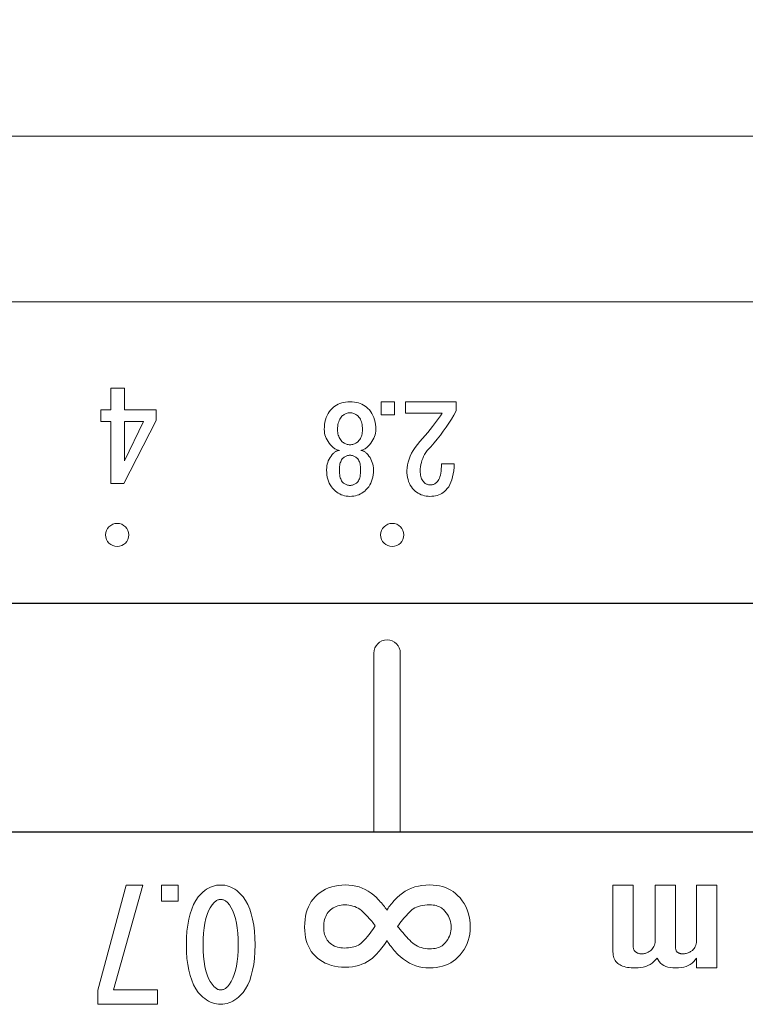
# Model space of a CAD drawing. Header units: millimetres. Extents: x 33 to 201, y 240 to 408.
# Tile 3 of 8: x 53 to 64, y 265 to 280. Entities that reach past the tile are written whole.
import ezdxf

# ---------------------------------------------------------------- set-up
doc = ezdxf.new("R2010")
doc.units = ezdxf.units.MM
doc.header["$LTSCALE"] = 19.36
doc.header["$PDMODE"] = 3
doc.header["$PDSIZE"] = 8
doc.layers.get('0').update_dxf_attribs({"linetype": 'CONTINUOUS'})
doc.layers.get('Defpoints').update_dxf_attribs({"linetype": 'CONTINUOUS'})
doc.layers.add('1', color=7, linetype='CONTINUOUS', true_color=0xffffff)
doc.layers.add('22', color=7, linetype='CONTINUOUS', lineweight=15)
doc.layers.add('標注線', color=7, linetype='CONTINUOUS')
doc.styles.get("Standard").update_dxf_attribs({"font": 'txt', "width": 0.7})
doc.dimstyles.new('ISO-25', dxfattribs={"dimtxt": 2.5, "dimasz": 2.5, "dimexe": 1.25, "dimexo": 0.625, "dimtad": 1, "dimdec": 4, "dimdsep": 46, "dimlunit": 6, "dimtxsty": 'STANDARD', "dimcen": 2.5, "dimadec": 0, "dimazin": 0, "dimtfac": 1, "dimtdec": 4, "dimtmove": 0, "dimatfit": 3, "dimfxl": 1, "dimtolj": 1, "dimtzin": 0, "dimarcsym": 0})

# ---------------------------------------------------------------- blocks, each defined once
blk = doc.blocks.new('*G20')
at = {"layer": '1', "color": 7, "linetype": 'Continuous', "lineweight": 15}
for p, q in [((47.249, 62.753), (47.249, 63.06)), ((47.249, 63.06), (48.501, 63.06)), ((48.501, 63.06), (48.501, 62.753)), ((48.073, 62.753), (47.249, 62.753)), ((48.501, 62.753), (48.352, 62.753)), ((47.249, 62.128), (47.249, 62.434)), ((47.249, 62.434), (48.188, 62.434)), ((48.073, 62.128), (47.249, 62.128)), ((47.249, 61.49), (47.249, 61.796)), ((47.249, 61.796), (48.179, 61.796)), ((48.258, 61.49), (47.249, 61.49))]:
    blk.add_line(p, q, dxfattribs=at)
for points in [[(48.248, 62.672), (48.236, 62.688), (48.223, 62.701), (48.209, 62.714), (48.193, 62.724), (48.177, 62.733), (48.159, 62.74), (48.139, 62.746), (48.119, 62.75), (48.097, 62.752), (48.073, 62.753)], [(48.352, 62.753), (48.38, 62.733), (48.405, 62.71), (48.428, 62.684), (48.447, 62.656), (48.464, 62.626), (48.477, 62.593), (48.488, 62.558), (48.495, 62.52), (48.5, 62.48), (48.501, 62.438)], [(48.288, 62.542), (48.288, 62.556), (48.286, 62.57), (48.284, 62.583), (48.282, 62.597), (48.278, 62.61), (48.273, 62.623), (48.268, 62.635), (48.262, 62.648), (48.255, 62.66), (48.248, 62.672)], [(48.188, 62.434), (48.199, 62.435), (48.209, 62.436), (48.219, 62.437), (48.228, 62.439), (48.236, 62.442), (48.243, 62.445), (48.25, 62.449), (48.256, 62.453), (48.261, 62.458), (48.265, 62.463)], [(48.265, 62.463), (48.269, 62.47), (48.273, 62.477), (48.277, 62.485), (48.28, 62.492), (48.282, 62.5), (48.284, 62.508), (48.286, 62.516), (48.287, 62.524), (48.288, 62.533), (48.288, 62.542)], [(48.501, 62.438), (48.5, 62.395), (48.495, 62.355), (48.488, 62.319), (48.477, 62.286), (48.464, 62.256), (48.447, 62.23), (48.428, 62.207), (48.405, 62.187), (48.38, 62.171), (48.352, 62.158)], [(48.248, 62.047), (48.236, 62.063), (48.223, 62.076), (48.209, 62.088), (48.193, 62.099), (48.177, 62.108), (48.159, 62.115), (48.139, 62.121), (48.119, 62.125), (48.097, 62.127), (48.073, 62.128)], [(48.352, 62.158), (48.38, 62.134), (48.405, 62.108), (48.428, 62.08), (48.447, 62.05), (48.464, 62.018), (48.477, 61.984), (48.488, 61.947), (48.495, 61.909), (48.5, 61.868), (48.501, 61.825)], [(48.288, 61.93), (48.288, 61.941), (48.286, 61.953), (48.284, 61.965), (48.282, 61.976), (48.278, 61.988), (48.273, 62), (48.268, 62.012), (48.262, 62.023), (48.255, 62.035), (48.248, 62.047)], [(48.179, 61.796), (48.19, 61.797), (48.201, 61.798), (48.211, 61.8), (48.22, 61.803), (48.229, 61.807), (48.238, 61.812), (48.245, 61.817), (48.253, 61.823), (48.259, 61.83), (48.265, 61.838)], [(48.265, 61.838), (48.269, 61.845), (48.273, 61.853), (48.277, 61.861), (48.28, 61.869), (48.282, 61.878), (48.284, 61.887), (48.286, 61.897), (48.287, 61.908), (48.288, 61.918), (48.288, 61.93)], [(48.501, 61.825), (48.5, 61.794), (48.499, 61.763), (48.496, 61.735), (48.492, 61.708), (48.487, 61.682), (48.481, 61.658), (48.473, 61.636), (48.465, 61.615), (48.455, 61.596), (48.444, 61.579)], [(48.444, 61.579), (48.432, 61.562), (48.418, 61.547), (48.402, 61.533), (48.386, 61.522), (48.368, 61.512), (48.349, 61.504), (48.328, 61.498), (48.306, 61.494), (48.283, 61.491), (48.258, 61.49)]]:
    blk.add_lwpolyline(points, dxfattribs=at)
blk = doc.blocks.new('*G19')
blk.add_blockref('*G20', (0, 0))
blk = doc.blocks.new('*G22')
at = {"layer": '1', "color": 7, "linetype": 'Continuous', "lineweight": 15}
for points in [[(47.406, 59.144), (47.445, 59.181), (47.486, 59.213), (47.53, 59.242), (47.575, 59.267), (47.622, 59.288), (47.671, 59.305), (47.722, 59.319), (47.774, 59.328), (47.829, 59.334), (47.886, 59.336)], [(47.886, 59.336), (47.938, 59.334), (47.989, 59.328), (48.038, 59.319), (48.086, 59.305), (48.132, 59.288), (48.177, 59.267), (48.221, 59.242), (48.263, 59.213), (48.303, 59.181), (48.342, 59.144)], [(47.248, 58.722), (47.25, 58.774), (47.255, 58.823), (47.263, 58.871), (47.274, 58.917), (47.288, 58.96), (47.305, 59.001), (47.326, 59.04), (47.349, 59.077), (47.376, 59.112), (47.406, 59.144)], [(48.342, 59.144), (48.372, 59.112), (48.399, 59.077), (48.423, 59.04), (48.443, 59.001), (48.461, 58.96), (48.475, 58.916), (48.486, 58.871), (48.494, 58.823), (48.499, 58.773), (48.5, 58.722)], [(47.886, 59.047), (47.856, 59.046), (47.828, 59.042), (47.8, 59.036), (47.772, 59.028), (47.745, 59.018), (47.719, 59.005), (47.693, 58.99), (47.668, 58.972), (47.644, 58.952), (47.62, 58.93)], [(48.139, 58.941), (48.118, 58.961), (48.095, 58.979), (48.072, 58.995), (48.048, 59.009), (48.023, 59.021), (47.997, 59.03), (47.971, 59.037), (47.943, 59.043), (47.915, 59.046), (47.886, 59.047)], [(47.62, 58.93), (47.607, 58.915), (47.594, 58.899), (47.584, 58.881), (47.574, 58.862), (47.567, 58.842), (47.56, 58.821), (47.555, 58.798), (47.552, 58.774), (47.549, 58.748), (47.549, 58.722)], [(48.211, 58.722), (48.211, 58.75), (48.208, 58.778), (48.205, 58.803), (48.2, 58.828), (48.193, 58.85), (48.185, 58.872), (48.176, 58.891), (48.165, 58.909), (48.153, 58.926), (48.139, 58.941)], [(47.44, 58.23), (47.404, 58.27), (47.371, 58.312), (47.342, 58.355), (47.317, 58.401), (47.296, 58.449), (47.279, 58.499), (47.266, 58.552), (47.256, 58.606), (47.25, 58.663), (47.248, 58.722)], [(47.549, 58.722), (47.55, 58.684), (47.552, 58.648), (47.557, 58.614), (47.564, 58.583), (47.572, 58.553), (47.583, 58.525), (47.595, 58.499), (47.609, 58.475), (47.625, 58.453), (47.643, 58.434)], [(48.105, 58.445), (48.125, 58.467), (48.143, 58.49), (48.159, 58.515), (48.173, 58.54), (48.185, 58.567), (48.194, 58.596), (48.202, 58.625), (48.207, 58.656), (48.21, 58.688), (48.211, 58.722)], [(48.5, 58.722), (48.498, 58.667), (48.492, 58.614), (48.482, 58.562), (48.468, 58.512), (48.449, 58.464), (48.427, 58.416), (48.4, 58.371), (48.37, 58.326), (48.335, 58.283), (48.296, 58.242)], [(47.643, 58.434), (47.664, 58.413), (47.685, 58.393), (47.707, 58.373), (47.729, 58.353), (47.752, 58.333), (47.775, 58.313), (47.799, 58.294), (47.823, 58.274), (47.848, 58.255), (47.873, 58.236)], [(47.873, 58.236), (47.897, 58.255), (47.92, 58.275), (47.944, 58.295), (47.967, 58.315), (47.991, 58.336), (48.014, 58.357), (48.037, 58.379), (48.06, 58.4), (48.082, 58.423), (48.105, 58.445)], [(47.627, 58.077), (47.612, 58.085), (47.597, 58.095), (47.581, 58.106), (47.563, 58.119), (47.545, 58.134), (47.526, 58.15), (47.506, 58.168), (47.485, 58.187), (47.463, 58.208), (47.44, 58.23)], [(48.296, 58.242), (48.278, 58.224), (48.259, 58.206), (48.239, 58.189), (48.219, 58.172), (48.198, 58.155), (48.177, 58.139), (48.156, 58.123), (48.133, 58.108), (48.111, 58.093), (48.088, 58.079)], [(47.44, 57.918), (47.461, 57.938), (47.481, 57.958), (47.501, 57.976), (47.52, 57.993), (47.539, 58.01), (47.558, 58.025), (47.575, 58.04), (47.593, 58.053), (47.61, 58.066), (47.627, 58.077)], [(48.088, 58.079), (48.117, 58.059), (48.145, 58.039), (48.172, 58.019), (48.197, 58), (48.221, 57.981), (48.243, 57.963), (48.265, 57.945), (48.284, 57.928), (48.303, 57.911), (48.319, 57.895)], [(47.248, 57.449), (47.25, 57.504), (47.256, 57.556), (47.266, 57.608), (47.279, 57.657), (47.296, 57.705), (47.317, 57.751), (47.342, 57.795), (47.371, 57.838), (47.404, 57.878), (47.44, 57.918)], [(47.863, 57.901), (47.848, 57.89), (47.832, 57.877), (47.814, 57.863), (47.795, 57.847), (47.775, 57.829), (47.753, 57.809), (47.73, 57.788), (47.706, 57.765), (47.681, 57.741), (47.655, 57.715)], [(48.134, 57.683), (48.108, 57.709), (48.082, 57.734), (48.055, 57.758), (48.028, 57.782), (48.001, 57.804), (47.974, 57.825), (47.947, 57.845), (47.919, 57.865), (47.891, 57.883), (47.863, 57.901)], [(48.319, 57.895), (48.352, 57.86), (48.38, 57.823), (48.406, 57.784), (48.428, 57.742), (48.446, 57.699), (48.462, 57.653), (48.473, 57.605), (48.482, 57.555), (48.487, 57.503), (48.489, 57.449)], [(47.655, 57.715), (47.634, 57.693), (47.616, 57.67), (47.601, 57.645), (47.587, 57.62), (47.575, 57.592), (47.566, 57.564), (47.558, 57.534), (47.553, 57.503), (47.55, 57.471), (47.549, 57.438)], [(48.2, 57.438), (48.199, 57.469), (48.197, 57.499), (48.194, 57.527), (48.189, 57.554), (48.183, 57.579), (48.176, 57.603), (48.168, 57.625), (48.158, 57.646), (48.147, 57.665), (48.134, 57.683)], [(47.429, 56.992), (47.394, 57.029), (47.364, 57.068), (47.337, 57.109), (47.313, 57.152), (47.293, 57.197), (47.277, 57.243), (47.265, 57.292), (47.256, 57.342), (47.25, 57.395), (47.248, 57.449)], [(47.549, 57.438), (47.55, 57.411), (47.552, 57.385), (47.557, 57.36), (47.564, 57.335), (47.572, 57.312), (47.583, 57.289), (47.595, 57.267), (47.609, 57.246), (47.625, 57.226), (47.643, 57.207)], [(48.117, 57.207), (48.132, 57.224), (48.147, 57.243), (48.159, 57.263), (48.17, 57.284), (48.179, 57.306), (48.187, 57.33), (48.192, 57.355), (48.197, 57.381), (48.199, 57.409), (48.2, 57.438)], [(48.489, 57.449), (48.487, 57.393), (48.482, 57.339), (48.473, 57.287), (48.462, 57.238), (48.446, 57.191), (48.428, 57.147), (48.406, 57.105), (48.38, 57.065), (48.352, 57.027), (48.319, 56.992)], [(47.643, 57.207), (47.66, 57.191), (47.679, 57.177), (47.7, 57.164), (47.722, 57.154), (47.745, 57.144), (47.77, 57.137), (47.797, 57.131), (47.825, 57.127), (47.855, 57.125), (47.886, 57.124)], [(47.886, 57.124), (47.915, 57.125), (47.942, 57.127), (47.969, 57.131), (47.994, 57.137), (48.017, 57.144), (48.04, 57.154), (48.061, 57.164), (48.081, 57.177), (48.099, 57.191), (48.117, 57.207)], [(47.886, 56.835), (47.827, 56.836), (47.772, 56.841), (47.719, 56.849), (47.669, 56.86), (47.622, 56.874), (47.578, 56.891), (47.536, 56.912), (47.498, 56.936), (47.462, 56.962), (47.429, 56.992)], [(48.319, 56.992), (48.287, 56.962), (48.252, 56.936), (48.214, 56.912), (48.174, 56.891), (48.132, 56.874), (48.088, 56.86), (48.041, 56.849), (47.991, 56.841), (47.94, 56.836), (47.886, 56.835)]]:
    blk.add_lwpolyline(points, dxfattribs=at)
blk = doc.blocks.new('*G21')
blk.add_blockref('*G22', (0, 0))
blk = doc.blocks.new('*G23')
at = {"layer": '1', "color": 7, "linetype": 'Continuous', "lineweight": 15}
for points in [[(47.381, 55.864), (47.429, 55.906), (47.484, 55.944), (47.544, 55.977), (47.612, 56.006), (47.686, 56.03), (47.766, 56.05), (47.853, 56.066), (47.947, 56.077), (48.047, 56.084), (48.154, 56.086)], [(48.154, 56.086), (48.259, 56.084), (48.357, 56.077), (48.449, 56.066), (48.535, 56.05), (48.614, 56.03), (48.688, 56.006), (48.754, 55.977), (48.815, 55.944), (48.869, 55.906), (48.916, 55.864)], [(47.249, 55.568), (47.25, 55.6), (47.254, 55.632), (47.261, 55.663), (47.27, 55.694), (47.282, 55.723), (47.297, 55.753), (47.314, 55.781), (47.334, 55.809), (47.356, 55.837), (47.381, 55.864)], [(48.154, 55.832), (48.062, 55.831), (47.976, 55.826), (47.896, 55.817), (47.823, 55.806), (47.756, 55.791), (47.695, 55.773), (47.64, 55.752), (47.592, 55.727), (47.55, 55.699), (47.514, 55.668)], [(48.785, 55.668), (48.747, 55.699), (48.704, 55.727), (48.655, 55.752), (48.601, 55.773), (48.54, 55.791), (48.474, 55.806), (48.403, 55.817), (48.325, 55.826), (48.242, 55.831), (48.154, 55.832)], [(48.916, 55.864), (48.942, 55.837), (48.964, 55.809), (48.984, 55.781), (49.001, 55.752), (49.016, 55.723), (49.028, 55.693), (49.037, 55.663), (49.044, 55.632), (49.048, 55.6), (49.049, 55.568)], [(47.514, 55.668), (47.505, 55.659), (47.497, 55.649), (47.49, 55.639), (47.484, 55.63), (47.478, 55.62), (47.474, 55.61), (47.471, 55.599), (47.468, 55.589), (47.467, 55.579), (47.467, 55.568)], [(48.832, 55.568), (48.831, 55.578), (48.83, 55.589), (48.827, 55.599), (48.824, 55.609), (48.82, 55.619), (48.815, 55.629), (48.809, 55.639), (48.801, 55.649), (48.793, 55.658), (48.785, 55.668)], [(47.381, 55.273), (47.356, 55.299), (47.334, 55.327), (47.314, 55.355), (47.297, 55.383), (47.282, 55.413), (47.27, 55.443), (47.261, 55.473), (47.254, 55.504), (47.25, 55.536), (47.249, 55.568)], [(47.467, 55.568), (47.467, 55.557), (47.468, 55.547), (47.471, 55.537), (47.474, 55.526), (47.478, 55.516), (47.484, 55.506), (47.49, 55.497), (47.497, 55.487), (47.505, 55.477), (47.514, 55.468)], [(47.514, 55.468), (47.55, 55.437), (47.592, 55.409), (47.64, 55.384), (47.695, 55.363), (47.756, 55.345), (47.823, 55.33), (47.896, 55.318), (47.976, 55.31), (48.062, 55.305), (48.154, 55.304)], [(48.154, 55.304), (48.244, 55.305), (48.328, 55.31), (48.406, 55.318), (48.478, 55.33), (48.544, 55.345), (48.604, 55.363), (48.658, 55.384), (48.706, 55.409), (48.748, 55.437), (48.784, 55.468)], [(48.784, 55.468), (48.793, 55.477), (48.801, 55.487), (48.808, 55.497), (48.814, 55.507), (48.82, 55.517), (48.824, 55.527), (48.827, 55.537), (48.83, 55.547), (48.831, 55.557), (48.832, 55.568)], [(49.049, 55.568), (49.048, 55.536), (49.044, 55.504), (49.037, 55.473), (49.028, 55.443), (49.016, 55.413), (49.001, 55.384), (48.984, 55.355), (48.964, 55.327), (48.942, 55.3), (48.916, 55.273)], [(48.154, 55.05), (48.047, 55.052), (47.947, 55.059), (47.853, 55.07), (47.766, 55.086), (47.686, 55.106), (47.612, 55.13), (47.545, 55.159), (47.484, 55.192), (47.429, 55.23), (47.381, 55.273)], [(48.916, 55.273), (48.869, 55.23), (48.815, 55.192), (48.754, 55.159), (48.687, 55.13), (48.614, 55.106), (48.535, 55.086), (48.449, 55.07), (48.357, 55.059), (48.258, 55.052), (48.154, 55.05)]]:
    blk.add_lwpolyline(points, dxfattribs=at)
blk = doc.blocks.new('*G24')
at = {"layer": '1', "color": 7, "linetype": 'Continuous', "lineweight": 15}
for p, q in [((47.249, 54.672), (47.249, 54.926)), ((47.249, 54.926), (47.494, 54.926)), ((47.494, 54.926), (47.494, 54.672)), ((47.494, 54.672), (47.249, 54.672))]:
    blk.add_line(p, q, dxfattribs=at)
blk = doc.blocks.new('*G26')
at = {"layer": '1', "color": 7, "linetype": 'Continuous', "lineweight": 15}
for p, q in [((48.831, 53.949), (48.831, 54.615)), ((48.831, 54.615), (49.049, 54.615)), ((49.049, 54.615), (49.049, 53.714)), ((47.249, 54.39), (48.831, 53.949)), ((47.249, 54.142), (47.249, 54.39)), ((48.835, 53.714), (47.249, 54.142)), ((49.049, 53.714), (48.835, 53.714))]:
    blk.add_line(p, q, dxfattribs=at)
blk = doc.blocks.new('*G25')
blk.add_blockref('*G26', (0, 0))
blk = doc.blocks.new('*G37')
at = {"layer": '1', "color": 7, "linetype": 'Continuous', "lineweight": 15}
for p, q in [((41.799, 57.952), (41.799, 58.206)), ((41.799, 58.206), (42.043, 58.206)), ((42.043, 58.206), (42.043, 57.952)), ((42.043, 57.952), (41.799, 57.952))]:
    blk.add_line(p, q, dxfattribs=at)
blk = doc.blocks.new('*G38')
at = {"layer": '1', "color": 7, "linetype": 'Continuous', "lineweight": 15}
for p, q in [((41.799, 58.415), (41.799, 59.379)), ((41.799, 59.379), (41.972, 59.379)), ((42.977, 59.098), (42.977, 59.343)), ((42.016, 59.116), (42.016, 58.415)), ((42.016, 58.415), (41.799, 58.415))]:
    blk.add_line(p, q, dxfattribs=at)
for points in [[(41.972, 59.379), (42.051, 59.336), (42.129, 59.29), (42.206, 59.241), (42.282, 59.19), (42.358, 59.136), (42.433, 59.079), (42.508, 59.02), (42.581, 58.959), (42.655, 58.895), (42.727, 58.828)], [(42.977, 59.343), (43.046, 59.34), (43.111, 59.334), (43.172, 59.325), (43.229, 59.313), (43.282, 59.299), (43.331, 59.281), (43.375, 59.261), (43.416, 59.238), (43.452, 59.212), (43.484, 59.184)], [(42.553, 58.691), (42.494, 58.742), (42.437, 58.791), (42.38, 58.838), (42.325, 58.884), (42.271, 58.927), (42.218, 58.969), (42.166, 59.009), (42.115, 59.046), (42.065, 59.082), (42.016, 59.116)], [(43.484, 59.184), (43.506, 59.16), (43.526, 59.135), (43.543, 59.108), (43.558, 59.08), (43.57, 59.05), (43.581, 59.019), (43.589, 58.986), (43.594, 58.952), (43.598, 58.916), (43.599, 58.879)], [(43.316, 59.024), (43.299, 59.039), (43.279, 59.051), (43.254, 59.062), (43.226, 59.072), (43.194, 59.08), (43.158, 59.087), (43.119, 59.092), (43.075, 59.095), (43.028, 59.098), (42.977, 59.098)], [(43.381, 58.897), (43.381, 58.91), (43.379, 58.922), (43.376, 58.935), (43.371, 58.947), (43.365, 58.96), (43.358, 58.973), (43.349, 58.986), (43.34, 58.998), (43.328, 59.011), (43.316, 59.024)], [(42.727, 58.828), (42.764, 58.803), (42.801, 58.78), (42.839, 58.76), (42.877, 58.743), (42.916, 58.729), (42.955, 58.717), (42.995, 58.708), (43.035, 58.701), (43.076, 58.697), (43.117, 58.696)], [(43.117, 58.696), (43.145, 58.697), (43.171, 58.699), (43.197, 58.702), (43.22, 58.708), (43.243, 58.714), (43.264, 58.723), (43.283, 58.732), (43.302, 58.743), (43.319, 58.756), (43.334, 58.77)], [(43.334, 58.77), (43.343, 58.78), (43.351, 58.79), (43.358, 58.801), (43.364, 58.813), (43.37, 58.826), (43.374, 58.839), (43.377, 58.852), (43.38, 58.867), (43.381, 58.881), (43.381, 58.897)], [(43.599, 58.879), (43.598, 58.844), (43.594, 58.809), (43.588, 58.776), (43.579, 58.744), (43.568, 58.713), (43.554, 58.683), (43.538, 58.654), (43.52, 58.627), (43.499, 58.6), (43.475, 58.575)], [(43.108, 58.442), (43.054, 58.444), (43, 58.452), (42.945, 58.464), (42.89, 58.482), (42.834, 58.504), (42.779, 58.532), (42.723, 58.564), (42.666, 58.601), (42.61, 58.643), (42.553, 58.691)], [(43.475, 58.575), (43.448, 58.55), (43.418, 58.527), (43.386, 58.507), (43.353, 58.49), (43.317, 58.475), (43.279, 58.463), (43.24, 58.454), (43.198, 58.447), (43.154, 58.443), (43.108, 58.442)]]:
    blk.add_lwpolyline(points, dxfattribs=at)
blk = doc.blocks.new('*G39')
at = {"layer": '1', "color": 7, "linetype": 'Continuous', "lineweight": 15}
for p, q in [((43.09, 57.803), (43.099, 57.803)), ((43.099, 57.559), (43.09, 57.559)), ((43.09, 57.156), (43.099, 57.156)), ((43.099, 56.911), (43.09, 56.911))]:
    blk.add_line(p, q, dxfattribs=at)
for points in [[(41.922, 57.698), (41.953, 57.727), (41.987, 57.752), (42.022, 57.775), (42.059, 57.794), (42.098, 57.811), (42.14, 57.824), (42.183, 57.835), (42.229, 57.842), (42.276, 57.847), (42.326, 57.848)], [(42.326, 57.848), (42.36, 57.847), (42.394, 57.842), (42.427, 57.835), (42.46, 57.824), (42.492, 57.811), (42.524, 57.794), (42.556, 57.775), (42.587, 57.752), (42.618, 57.727), (42.648, 57.698)], [(42.777, 57.671), (42.804, 57.696), (42.832, 57.719), (42.86, 57.739), (42.89, 57.756), (42.921, 57.77), (42.953, 57.782), (42.986, 57.792), (43.02, 57.798), (43.054, 57.802), (43.09, 57.803)], [(43.099, 57.803), (43.145, 57.802), (43.189, 57.798), (43.232, 57.791), (43.272, 57.781), (43.31, 57.768), (43.347, 57.753), (43.382, 57.734), (43.415, 57.713), (43.446, 57.689), (43.475, 57.662)], [(41.799, 57.357), (41.8, 57.4), (41.804, 57.44), (41.81, 57.479), (41.819, 57.516), (41.83, 57.551), (41.843, 57.584), (41.859, 57.615), (41.878, 57.645), (41.899, 57.672), (41.922, 57.698)], [(42.648, 57.698), (42.661, 57.685), (42.672, 57.671), (42.683, 57.658), (42.692, 57.644), (42.7, 57.63), (42.707, 57.617), (42.712, 57.603), (42.717, 57.589), (42.72, 57.575), (42.723, 57.561)], [(42.723, 57.561), (42.724, 57.573), (42.727, 57.585), (42.73, 57.597), (42.734, 57.608), (42.739, 57.619), (42.745, 57.63), (42.751, 57.641), (42.759, 57.651), (42.767, 57.661), (42.777, 57.671)], [(43.475, 57.662), (43.499, 57.637), (43.52, 57.61), (43.538, 57.583), (43.554, 57.554), (43.568, 57.524), (43.579, 57.493), (43.588, 57.461), (43.594, 57.427), (43.598, 57.393), (43.599, 57.357)], [(42.072, 57.512), (42.06, 57.498), (42.049, 57.485), (42.039, 57.47), (42.031, 57.456), (42.024, 57.441), (42.018, 57.425), (42.013, 57.409), (42.01, 57.392), (42.008, 57.375), (42.007, 57.357)], [(42.326, 57.595), (42.293, 57.594), (42.261, 57.591), (42.231, 57.587), (42.204, 57.581), (42.177, 57.574), (42.153, 57.565), (42.13, 57.554), (42.109, 57.542), (42.09, 57.527), (42.072, 57.512)], [(42.552, 57.512), (42.535, 57.527), (42.516, 57.542), (42.497, 57.554), (42.476, 57.565), (42.454, 57.574), (42.431, 57.581), (42.406, 57.587), (42.381, 57.591), (42.354, 57.594), (42.326, 57.595)], [(42.617, 57.357), (42.616, 57.375), (42.614, 57.392), (42.611, 57.409), (42.607, 57.425), (42.601, 57.44), (42.594, 57.456), (42.585, 57.47), (42.575, 57.485), (42.564, 57.498), (42.552, 57.512)], [(42.873, 57.494), (42.862, 57.482), (42.853, 57.47), (42.844, 57.458), (42.837, 57.445), (42.831, 57.432), (42.826, 57.418), (42.822, 57.403), (42.819, 57.388), (42.817, 57.373), (42.817, 57.357)], [(43.09, 57.559), (43.061, 57.558), (43.033, 57.556), (43.007, 57.553), (42.982, 57.548), (42.96, 57.542), (42.939, 57.535), (42.92, 57.527), (42.902, 57.517), (42.887, 57.506), (42.873, 57.494)], [(43.334, 57.494), (43.32, 57.506), (43.304, 57.517), (43.286, 57.527), (43.265, 57.535), (43.243, 57.542), (43.218, 57.548), (43.192, 57.553), (43.163, 57.556), (43.132, 57.558), (43.099, 57.559)], [(43.39, 57.357), (43.39, 57.373), (43.388, 57.388), (43.385, 57.403), (43.381, 57.418), (43.376, 57.431), (43.37, 57.445), (43.363, 57.458), (43.354, 57.47), (43.345, 57.482), (43.334, 57.494)], [(41.922, 57.017), (41.899, 57.043), (41.878, 57.07), (41.859, 57.1), (41.843, 57.131), (41.83, 57.164), (41.819, 57.199), (41.81, 57.236), (41.804, 57.274), (41.8, 57.315), (41.799, 57.357)], [(42.007, 57.357), (42.008, 57.34), (42.01, 57.323), (42.013, 57.306), (42.018, 57.29), (42.024, 57.274), (42.031, 57.259), (42.039, 57.245), (42.049, 57.23), (42.06, 57.217), (42.072, 57.203)], [(42.552, 57.203), (42.564, 57.217), (42.575, 57.23), (42.585, 57.245), (42.594, 57.259), (42.601, 57.275), (42.607, 57.29), (42.611, 57.306), (42.614, 57.323), (42.616, 57.34), (42.617, 57.357)], [(42.817, 57.357), (42.817, 57.342), (42.819, 57.326), (42.822, 57.312), (42.826, 57.297), (42.831, 57.283), (42.837, 57.27), (42.844, 57.257), (42.853, 57.245), (42.862, 57.233), (42.873, 57.221)], [(43.334, 57.221), (43.345, 57.233), (43.354, 57.245), (43.363, 57.257), (43.37, 57.27), (43.376, 57.284), (43.381, 57.297), (43.385, 57.312), (43.388, 57.326), (43.39, 57.342), (43.39, 57.357)], [(43.599, 57.357), (43.598, 57.322), (43.594, 57.287), (43.588, 57.254), (43.579, 57.222), (43.568, 57.191), (43.554, 57.161), (43.538, 57.132), (43.52, 57.105), (43.499, 57.078), (43.475, 57.053)], [(42.072, 57.203), (42.09, 57.188), (42.109, 57.173), (42.13, 57.161), (42.153, 57.15), (42.177, 57.141), (42.204, 57.133), (42.232, 57.128), (42.261, 57.123), (42.293, 57.121), (42.326, 57.12)], [(42.326, 57.12), (42.354, 57.121), (42.381, 57.123), (42.406, 57.128), (42.43, 57.133), (42.454, 57.141), (42.476, 57.15), (42.496, 57.161), (42.516, 57.173), (42.535, 57.188), (42.552, 57.203)], [(42.723, 57.154), (42.72, 57.14), (42.717, 57.126), (42.712, 57.112), (42.707, 57.098), (42.7, 57.085), (42.692, 57.071), (42.683, 57.057), (42.672, 57.044), (42.661, 57.03), (42.648, 57.017)], [(42.777, 57.044), (42.767, 57.054), (42.759, 57.064), (42.751, 57.074), (42.745, 57.085), (42.739, 57.096), (42.734, 57.107), (42.73, 57.118), (42.727, 57.13), (42.724, 57.142), (42.723, 57.154)], [(43.09, 56.911), (43.055, 56.913), (43.02, 56.917), (42.986, 56.923), (42.953, 56.932), (42.921, 56.944), (42.891, 56.959), (42.861, 56.976), (42.832, 56.996), (42.804, 57.019), (42.777, 57.044)], [(42.873, 57.221), (42.887, 57.209), (42.902, 57.198), (42.92, 57.188), (42.939, 57.18), (42.96, 57.172), (42.982, 57.166), (43.007, 57.162), (43.033, 57.159), (43.061, 57.157), (43.09, 57.156)], [(43.099, 57.156), (43.132, 57.157), (43.163, 57.159), (43.192, 57.162), (43.218, 57.166), (43.243, 57.172), (43.265, 57.18), (43.285, 57.188), (43.304, 57.198), (43.32, 57.209), (43.334, 57.221)], [(43.475, 57.053), (43.446, 57.026), (43.415, 57.002), (43.382, 56.981), (43.347, 56.962), (43.31, 56.947), (43.272, 56.934), (43.231, 56.924), (43.189, 56.917), (43.145, 56.913), (43.099, 56.911)], [(42.326, 56.866), (42.276, 56.868), (42.229, 56.872), (42.183, 56.88), (42.14, 56.89), (42.099, 56.904), (42.059, 56.921), (42.022, 56.94), (41.987, 56.963), (41.954, 56.988), (41.922, 57.017)], [(42.648, 57.017), (42.618, 56.988), (42.587, 56.963), (42.556, 56.94), (42.524, 56.921), (42.492, 56.904), (42.46, 56.89), (42.427, 56.88), (42.394, 56.872), (42.36, 56.868), (42.326, 56.866)]]:
    blk.add_lwpolyline(points, dxfattribs=at)
blk = doc.blocks.new('*G41')
at = {"layer": '1', "color": 7, "linetype": 'Continuous', "lineweight": 15}
for p, q in [((42.212, 53.845), (42.212, 54.447)), ((42.212, 54.447), (42.412, 54.447)), ((42.412, 54.447), (43.599, 53.836)), ((43.174, 53.845), (42.43, 54.203)), ((42.43, 54.203), (42.43, 53.845)), ((41.799, 53.845), (42.029, 53.845)), ((41.799, 53.591), (41.799, 53.845)), ((42.029, 53.845), (42.212, 53.845)), ((42.43, 53.845), (43.174, 53.845)), ((43.599, 53.836), (43.599, 53.591)), ((42.212, 53.591), (41.799, 53.591)), ((42.212, 53.402), (42.212, 53.591)), ((43.599, 53.591), (42.43, 53.591)), ((42.43, 53.591), (42.43, 53.402)), ((42.43, 53.402), (42.212, 53.402))]:
    blk.add_line(p, q, dxfattribs=at)
blk = doc.blocks.new('*G40')
blk.add_blockref('*G41', (0, 0))
blk = doc.blocks.new('*D51')
at = {"layer": 'Defpoints', "color": 0, "transparency": 16777216}
for p in [(75.032, 291.544), (42.03, 265.886), (75.032, 265.564)]:
    blk.add_point(p, dxfattribs=at)
at = {"layer": '標注線', "color": 0, "lineweight": -2, "transparency": 16777216}
for p, q in [((42.03, 266.511), (42.03, 292.794)), ((75.032, 266.189), (75.032, 292.794)), ((44.53, 291.544), (72.532, 291.544))]:
    blk.add_line(p, q, dxfattribs=at)
at = {"layer": '標注線', "color": 0, "transparency": 16777216}
for points in [[(44.53, 291.961), (44.53, 291.128), (42.03, 291.544)], [(72.532, 291.961), (72.532, 291.128), (75.032, 291.544)]]:
    blk.add_solid(points, dxfattribs=at)
at = {"layer": '標注線', "color": 0, "transparency": 16777216, "insert": (58.531, 293.419), "char_height": 2.5, "attachment_point": 5}
blk.add_mtext('33', dxfattribs=at)

msp = doc.modelspace()

# ---------------------------------------------------------------- linework, layer by layer
at = {"layer": '1', "color": 7, "linetype": 'Continuous', "lineweight": 20}
msp.add_line((42.83, 277.891), (74.23, 277.891), dxfattribs=at)
at = {"layer": '1', "color": 7, "linetype": 'Continuous', "lineweight": 15}
for p, q in [((42.83, 275.391), (74.23, 275.391)), ((58.33, 267.391), (58.33, 270.091)), ((58.73, 267.391), (58.73, 270.091))]:
    msp.add_line(p, q, dxfattribs=at)
for centre in [(54.456, 271.874), (58.608, 271.874)]:
    msp.add_circle(centre, 0.175, dxfattribs=at)
at = {"layer": '22', "color": 7, "linetype": 'Continuous', "lineweight": 15}
msp.add_arc((58.53, 270.091), 0.2, 0, 180, dxfattribs=at)
at = {"layer": '標注線'}
for p, q in [((74.227, 270.841), (42.831, 270.841)), ((42.23, 267.391), (74.83, 267.391))]:
    msp.add_line(p, q, dxfattribs=at)

# ---------------------------------------------------------------- block references
at = {"rotation": 270}
for name, p, xscale, yscale, zscale in [('*G40', (11.489, 307.531), 0.8, 0.8, 0.8), ('*G39', (12.544, 306.987), 0.7920000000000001, 0.7920000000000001, 0.7920000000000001), ('*G37', (12.544, 306.987), 0.7920000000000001, 0.7920000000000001, 0.7920000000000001), ('*G38', (12.544, 306.987), 0.7920000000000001, 0.7920000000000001, 0.7920000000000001)]:
    msp.add_blockref(name, p, dxfattribs=dict(at, xscale=xscale, yscale=yscale, zscale=zscale))
for name in ['*G25', '*G24', '*G23', '*G21', '*G19']:
    msp.add_blockref(name, (0.451, 313.84), dxfattribs=at)

# ---------------------------------------------------------------- dimensions: what is measured, and where the dimension line sits
at = {"layer": '標注線'}
dim = msp.add_linear_dim(base=(75.032, 291.544), p1=(42.03, 265.886), p2=(75.032, 265.564), dimstyle='ISO-25', override={"dimdec": 2, "dimdsep": 44, "dimlunit": 2, "dimtdec": 2, "dimtolj": 0, "dimtzin": 8}, dxfattribs=at)
dim.commit()
dim.dimension.update_dxf_attribs({"geometry": '*D51', "text_midpoint": (58.531, 293.419)})

doc.saveas('drawing.dxf')
